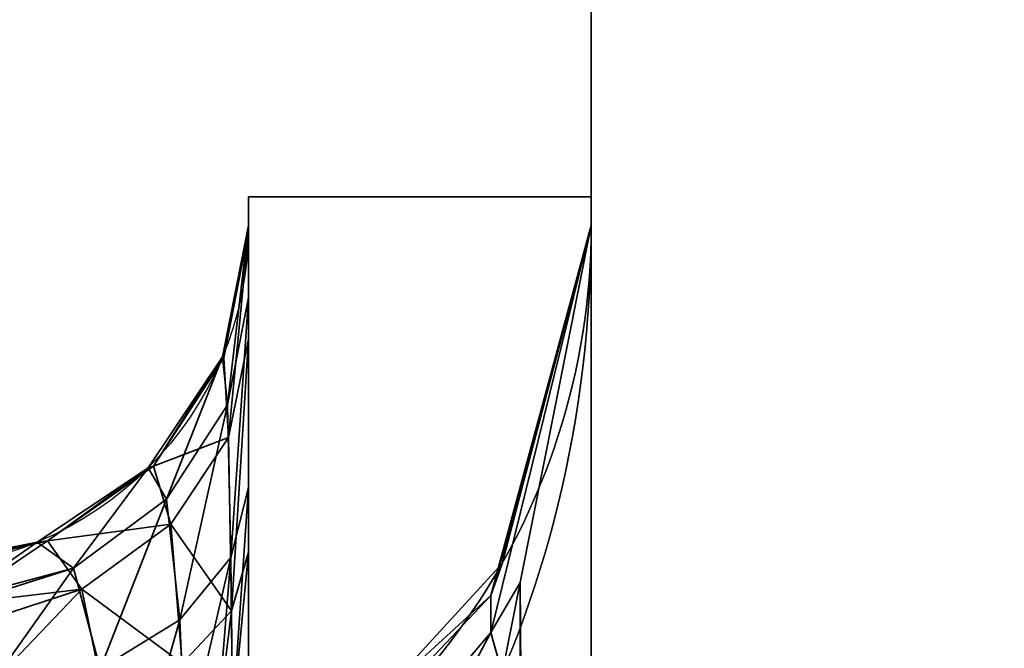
# Model space of a CAD drawing. Header units: millimetres. Extents: x -508 to 6708, y -110 to 248.
# Tile 45 of 256: x -315.67 to -313.66, y 1.48 to 2.76. Entities that reach past the tile are written whole.
import ezdxf

# ---------------------------------------------------------------- set-up
doc = ezdxf.new("R2010")
doc.units = ezdxf.units.MM
doc.layers.add('151', color=7, linetype='Continuous', true_color=0xffffff)

# ---------------------------------------------------------------- blocks, each defined once
blk = doc.blocks.new('UG_SURFACE_001')
at = {"layer": '151', "color": 252, "linetype": 'Continuous', "lineweight": 35}
for points in [[(507.5, -5.3, 2215.25), (507.5, 229.4, 2215.25), (-507.5, 229.4, 2215.25), (-507.5, -5.3, 2215.25)], [(-357.5, -5.3, 2065.2499), (-357.5, 229.4, 2065.2499), (357.5, 229.4, 2065.2499), (357.5, -5.3, 2065.2499)]]:
    blk.add_3dface(points, dxfattribs=at)
blk = doc.blocks.new('UG_SURFACE_203')
at = {"layer": '151', "color": 252, "linetype": 'Continuous', "lineweight": 35}
for points in [[(-314.5, 61.62, 2021.75), (-314.5, 61.62, -7.75), (-314.5, -22.22, -7.75), (-314.5, -22.22, 2021.75)], [(-313, -22.22, 2020.2501), (-313, 61.62, 2020.2501), (-314.5, 61.62, 2021.75), (-314.5, -22.22, 2021.75)], [(-314.5, -22.22, -7.75), (-314.5, 61.62, -7.75), (-313, 61.62, -7.75), (-313, -22.22, -7.75)]]:
    blk.add_3dface(points, dxfattribs=at)
blk = doc.blocks.new('UG_SURFACE_204')
at = {"layer": '151', "color": 252, "linetype": 'Continuous', "lineweight": 35}
for points in [[(-314.5, 61.62, 2021.75), (-314.5, 61.62, -7.75), (-314.5, -22.22, -7.75), (-314.5, -22.22, 2021.75)], [(-313, -22.22, 2020.2501), (-313, 61.62, 2020.2501), (-314.5, 61.62, 2021.75), (-314.5, -22.22, 2021.75)], [(-314.5, -22.22, -7.75), (-314.5, 61.62, -7.75), (-313, 61.62, -7.75), (-313, -22.22, -7.75)]]:
    blk.add_3dface(points, dxfattribs=at)
blk = doc.blocks.new('UG_SURFACE_205')
at = {"layer": '151', "color": 252, "linetype": 'Continuous', "lineweight": 35}
for points in [[(-314.5, -22.22, 2021.75), (314.5, -22.22, 2021.75), (314.5, 61.62, 2021.75), (-314.5, 61.62, 2021.75)], [(-313, 61.62, 2020.2501), (-313, -22.22, 2020.2501), (-314.5, -22.22, 2021.75), (-314.5, 61.62, 2021.75)]]:
    blk.add_3dface(points, dxfattribs=at)
blk = doc.blocks.new('UG_SURFACE_216')
at = {"layer": '151', "color": 252, "linetype": 'Continuous', "lineweight": 35}
for points in [[(-315.2, 2.4, 979.25), (-315.2, -7.3028, 983.3352), (-315.2, -6.9564, 983.5352)], [(-315.2, 2.4, 979.25), (-315.2, -4.3028, 991.8352), (-315.2, -3.9564, 992.0352)], [(-315.2, -4.3028, 991.8352), (-315.2, 2.4, 979.25), (-315.2, -6.6381, 984.25), (-315.2, -6.7213, 984.6413)], [(-315.2, -6.9564, 983.5352), (-315.2, -6.7213, 983.8588), (-315.2, 2.4, 979.25)], [(-315.2, -3.9564, 992.0352), (-315.2, -3.7213, 992.3587), (-315.2, 2.4, 979.25)], [(-315.2, -6.7213, 983.8588), (-315.2, -6.6381, 984.25), (-315.2, 2.4, 979.25)], [(-315.2, -3.7213, 992.3587), (-315.2, -3.6381, 992.75), (-315.2, 2.1941, 1005.2063), (-315.2, 2.4, 979.25)], [(-315.2, 2.4, 1164.25), (-315.2, 2.4, 979.25), (-315.2, 2.341, 1005.8733), (-315.2, 2.341, 1162.6267)], [(-315.2, 2.4, 979.25), (-315.2, 2.1941, 1005.2063), (-315.2, 2.341, 1005.8733)], [(-315.2, 2.4, 1164.25), (-315.2, 2.1091, 1163.4512), (-315.2, 1.6736, 1163.9013)], [(-315.2, 2.341, 1162.6267), (-315.2, 2.33, 1162.8139), (-315.2, 2.4, 1164.25)], [(-315.2, -7.7005, 983.2934), (-315.2, -7.3028, 983.3352), (-315.2, 2.4, 979.25), (-315.2, -18.0201, 979.25)], [(-315.2, 2.33, 1162.8139), (-315.2, 2.1091, 1163.4512), (-315.2, 2.4, 1164.25)], [(-315.2, 1.6736, 1163.9013), (-315.2, 1, 1164.25), (-315.2, 2.4, 1164.25)], [(-314.5, 2.4, 1164.25), (-314.5, 2.4, 979.25), (-315.2, 2.4, 979.25), (-315.2, 2.4, 1164.25)], [(-314.5, 1, 1164.25), (-314.5, 2.4, 1164.25), (-315.2, 2.4, 1164.25), (-315.2, 1, 1164.25)], [(-315.2, -18.0201, 979.25), (-315.2, 2.4, 979.25), (-314.5, 2.4, 979.25), (-314.5, -18.0201, 979.25)], [(-314.5, 2.4, 979.25), (-314.5, -6.686, 983.2348), (-314.5, -7.1779, 982.9508)], [(-314.5, -7.1779, 982.9508), (-314.5, -7.7428, 982.8914), (-314.5, -18.0201, 979.25), (-314.5, 2.4, 979.25)], [(-314.5, 2.4, 979.25), (-314.5, -6.234, 984.25), (-314.5, -6.3521, 983.6944)], [(-314.5, -6.3521, 983.6944), (-314.5, -6.686, 983.2348), (-314.5, 2.4, 979.25)], [(-314.5, 2.4, 979.25), (-314.5, 2.4, 1164.25), (-314.5, 2.341, 1004.814)], [(-314.5, 2.341, 1004.814), (-314.5, -6.234, 984.25), (-314.5, 2.4, 979.25)], [(-314.5, 2.4, 1164.25), (-314.5, 2.341, 1163.6859), (-314.5, 2.341, 1004.814)], [(-314.5, 2.4, 1164.25), (-314.5, 1, 1164.25), (-314.5, 2.341, 1163.6859)], [(-315.2432, 1.9746, 1005.3087), (-315.2533, 2.0731, 1005.8733), (-315.2, 2.341, 1005.8733)], [(-315.2, 2.341, 1162.6267), (-315.2, 2.341, 1005.8733), (-315.2533, 2.0731, 1005.8733), (-315.2533, 2.0731, 1162.6267)], [(-315.2, 2.341, 1162.6267), (-315.2533, 2.0731, 1162.6267), (-315.2504, 2.0711, 1162.7834)], [(-315.2504, 2.0711, 1162.7834), (-315.2, 2.33, 1162.8139), (-315.2, 2.341, 1162.6267)], [(-315.2, 2.341, 1005.8733), (-315.2, 2.1941, 1005.2063), (-315.2432, 1.9746, 1005.3087)], [(-314.7049, 1.5094, 1163.1908), (-314.5, 2.341, 1163.6859), (-314.6453, 1.6119, 1163.3717)], [(-314.6389, 1.8146, 1163.1392), (-314.5, 2.341, 1163.6859), (-314.7049, 1.5849, 1163.0818)], [(-314.5, 2.341, 1163.6859), (-314.7049, 1.5094, 1163.1908), (-314.7049, 1.5849, 1163.0818)], [(-314.7049, 1.5849, 1005.4183), (-314.5, 2.341, 1004.814), (-314.6389, 1.8146, 1005.3608)], [(-314.6453, 1.6119, 1005.1283), (-314.5, 2.341, 1004.814), (-314.7049, 1.5094, 1005.3092)], [(-314.5, 2.341, 1004.814), (-314.7049, 1.5849, 1005.4183), (-314.7049, 1.5094, 1005.3092)], [(-314.6453, 1.6119, 1163.3717), (-314.5, 2.341, 1163.6859), (-314.5, -18.0201, 1171.3412)], [(-314.5, -18.0201, 997.1588), (-314.5, 2.341, 1004.814), (-314.6453, 1.6119, 1005.1283)], [(-314.5, 2.341, 1004.814), (-314.5, 2.341, 1163.6859), (-314.6389, 1.8146, 1163.1392), (-314.6389, 1.8146, 1005.3608)], [(-314.5, -18.0201, 1171.3412), (-314.5, 2.341, 1163.6859), (-314.5, 1, 1164.25)], [(-314.5, 2.341, 1004.814), (-314.5, -4.7428, 994.1086), (-314.5, -4.1779, 994.0492)], [(-314.5, 2.341, 1004.814), (-314.5, -3.686, 993.7652), (-314.5, -3.3521, 993.3056)], [(-314.5, 2.341, 1004.814), (-314.5, -18.0201, 997.1588), (-314.5, -5.283, 993.933), (-314.5, -4.7428, 994.1086)], [(-314.5, -6.3521, 984.8056), (-314.5, 2.341, 1004.814), (-314.5, -3.3521, 992.1944)], [(-314.5, -4.1779, 994.0492), (-314.5, -3.686, 993.7652), (-314.5, 2.341, 1004.814)], [(-314.5, 2.341, 1004.814), (-314.5, -6.3521, 984.8056), (-314.5, -6.234, 984.25)], [(-314.5, -3.3521, 993.3056), (-314.5, -3.234, 992.75), (-314.5, 2.341, 1004.814)], [(-314.5, 2.341, 1004.814), (-314.5, -3.234, 992.75), (-314.5, -3.3521, 992.1944)], [(-315.2, 2.33, 1162.8139), (-315.2504, 2.0711, 1162.7834), (-315.241, 1.9083, 1163.3271)], [(-315.241, 1.9083, 1163.3271), (-315.2, 2.1091, 1163.4512), (-315.2, 2.33, 1162.8139)], [(-315.2361, 1.6631, 1004.8671), (-315.2432, 1.9746, 1005.3087), (-315.2, 2.1941, 1005.2063)], [(-315.2, 2.1941, 1005.2063), (-315.2, 1.8058, 1004.6971), (-315.2361, 1.6631, 1004.8671)], [(-315.2, 2.1941, 1005.2063), (-315.2, -3.7213, 993.1412), (-315.2, -3.9564, 993.4648)], [(-315.2, 2.1941, 1005.2063), (-315.2, -3.6381, 992.75), (-315.2, -3.7213, 993.1412)], [(-315.2, 1.8058, 1004.6971), (-315.2, 2.1941, 1005.2063), (-315.2, -3.9564, 993.4648)], [(-315.2, 2.1091, 1163.4512), (-315.241, 1.9083, 1163.3271), (-315.2348, 1.554, 1163.7191)], [(-315.2348, 1.554, 1163.7191), (-315.2, 1.6736, 1163.9013), (-315.2, 2.1091, 1163.4512)], [(-315.3676, 1.7822, 1005.3984), (-315.405, 1.846, 1005.8733), (-315.2533, 2.0731, 1005.8733)], [(-315.2533, 2.0731, 1162.6267), (-315.2533, 2.0731, 1005.8733), (-315.405, 1.846, 1005.8733), (-315.405, 1.846, 1162.6267)], [(-315.2533, 2.0731, 1162.6267), (-315.405, 1.846, 1162.6267), (-315.3943, 1.8494, 1162.7572)], [(-315.3943, 1.8494, 1162.7572), (-315.2504, 2.0711, 1162.7834), (-315.2533, 2.0731, 1162.6267)], [(-315.2533, 2.0731, 1005.8733), (-315.2432, 1.9746, 1005.3087), (-315.3676, 1.7822, 1005.3984)], [(-315.241, 1.9083, 1163.3271), (-315.2504, 2.0711, 1162.7834), (-315.3943, 1.8494, 1162.7572)], [(-315.3407, 1.5352, 1005.0195), (-315.3676, 1.7822, 1005.3984), (-315.2432, 1.9746, 1005.3087)], [(-315.2432, 1.9746, 1005.3087), (-315.2361, 1.6631, 1004.8671), (-315.3407, 1.5352, 1005.0195)], [(-315.3943, 1.8494, 1162.7572), (-315.3591, 1.7311, 1163.2175), (-315.241, 1.9083, 1163.3271)], [(-315.2348, 1.554, 1163.7191), (-315.241, 1.9083, 1163.3271), (-315.3591, 1.7311, 1163.2175)], [(-315.5577, 1.6407, 1005.4644), (-315.6321, 1.6943, 1005.8733), (-315.405, 1.846, 1005.8733)], [(-315.405, 1.846, 1162.6267), (-315.405, 1.846, 1005.8733), (-315.6321, 1.6943, 1005.8733), (-315.6321, 1.6943, 1162.6267)], [(-315.405, 1.846, 1162.6267), (-315.6321, 1.6943, 1162.6267), (-315.6109, 1.6969, 1162.7392)], [(-315.3591, 1.7311, 1163.2175), (-315.3943, 1.8494, 1162.7572), (-315.6109, 1.6969, 1162.7392)], [(-315.6109, 1.6969, 1162.7392), (-315.3943, 1.8494, 1162.7572), (-315.405, 1.846, 1162.6267)], [(-315.405, 1.846, 1005.8733), (-315.3676, 1.7822, 1005.3984), (-315.5577, 1.6407, 1005.4644)], [(-314.7049, 1.5849, 1163.0818), (-314.6822, 1.6503, 1162.9686), (-314.6389, 1.8146, 1163.1392)], [(-314.6389, 1.8146, 1005.3608), (-314.6822, 1.6503, 1005.5314), (-314.7049, 1.5849, 1005.4183)], [(-314.6822, 1.6503, 1005.5314), (-314.6389, 1.8146, 1163.1392), (-314.6822, 1.6503, 1162.9686)], [(-314.6822, 1.6503, 1005.5314), (-314.6389, 1.8146, 1005.3608), (-314.6389, 1.8146, 1163.1392)], [(-315.233, 1.3311, 1004.6611), (-315.2361, 1.6631, 1004.8671), (-315.2, 1.8058, 1004.6971)], [(-315.2, 1.8058, 1004.6971), (-315.2, 1.4058, 1004.4625), (-315.233, 1.3311, 1004.6611)], [(-315.2, 1.4058, 1004.4625), (-315.2, 1.8058, 1004.6971), (-315.2, -3.9564, 993.4648), (-315.2, -4.3028, 993.6648)], [(-315.503, 1.4352, 1005.1388), (-315.5577, 1.6407, 1005.4644), (-315.3676, 1.7822, 1005.3984)], [(-315.3676, 1.7822, 1005.3984), (-315.3407, 1.5352, 1005.0195), (-315.503, 1.4352, 1005.1388)], [(-315.6109, 1.6969, 1162.7392), (-315.5406, 1.5982, 1163.1353), (-315.3591, 1.7311, 1163.2175)], [(-315.3357, 1.4464, 1163.555), (-315.3591, 1.7311, 1163.2175), (-315.5406, 1.5982, 1163.1353)], [(-315.3591, 1.7311, 1163.2175), (-315.3357, 1.4464, 1163.555), (-315.2348, 1.554, 1163.7191)], [(-315.8023, 1.5757, 1005.5399), (-315.9, 1.641, 1005.8733), (-315.6321, 1.6943, 1005.8733)], [(-315.6321, 1.6943, 1162.6267), (-315.6321, 1.6943, 1005.8733), (-315.9, 1.641, 1005.8733), (-315.9, 1.641, 1162.6267)], [(-315.6321, 1.6943, 1162.6267), (-315.9, 1.641, 1162.6267), (-315.8692, 1.6355, 1162.7319)], [(-315.6109, 1.6969, 1162.7392), (-315.8692, 1.6355, 1162.7319), (-315.8038, 1.5667, 1162.955)], [(-315.8692, 1.6355, 1162.7319), (-315.6109, 1.6969, 1162.7392), (-315.6321, 1.6943, 1162.6267)], [(-315.5406, 1.5982, 1163.1353), (-315.6109, 1.6969, 1162.7392), (-315.8038, 1.5667, 1162.955)], [(-315.6321, 1.6943, 1005.8733), (-315.5577, 1.6407, 1005.4644), (-315.8023, 1.5757, 1005.5399)], [(-315.2, 1.6736, 1163.9013), (-315.2348, 1.554, 1163.7191), (-315.233, 1.3311, 1163.8389)], [(-315.233, 1.3311, 1163.8389), (-315.2, 1.4058, 1164.0376), (-315.2, 1.6736, 1163.9013)], [(-315.2, 1, 1164.25), (-315.2, 1.6736, 1163.9013), (-315.2, 1.4058, 1164.0376)], [(-315.3287, 1.2634, 1004.8411), (-315.3407, 1.5352, 1005.0195), (-315.2361, 1.6631, 1004.8671)], [(-315.2361, 1.6631, 1004.8671), (-315.2648, 1.3086, 1004.721), (-315.3287, 1.2634, 1004.8411)], [(-315.2361, 1.6631, 1004.8671), (-315.233, 1.3311, 1004.6611), (-315.2648, 1.3086, 1004.721)], [(-314.9351, 1.3742, 1162.6818), (-314.6822, 1.6503, 1162.9686), (-314.7049, 1.5849, 1163.0818)], [(-314.6822, 1.6503, 1162.9686), (-314.9351, 1.3742, 1005.8181), (-314.6822, 1.6503, 1005.5314)], [(-314.6822, 1.6503, 1162.9686), (-314.9351, 1.3742, 1162.6818), (-314.9351, 1.3742, 1005.8181)], [(-314.7049, 1.5849, 1005.4183), (-314.6822, 1.6503, 1005.5314), (-314.9351, 1.3742, 1005.8181)], [(-315.5577, 1.6407, 1005.4644), (-315.7901, 1.5676, 1005.4985), (-315.8023, 1.5757, 1005.5399)], [(-315.722, 1.4097, 1005.266), (-315.7901, 1.5676, 1005.4985), (-315.5577, 1.6407, 1005.4644)], [(-315.5577, 1.6407, 1005.4644), (-315.503, 1.4352, 1005.1388), (-315.722, 1.4097, 1005.266)], [(-314.6453, 1.6119, 1163.3717), (-314.6822, 1.4265, 1163.2918), (-314.7049, 1.5094, 1163.1908)], [(-314.7049, 1.5094, 1005.3092), (-314.6822, 1.4265, 1005.2081), (-314.6453, 1.6119, 1005.1283)], [(-314.6822, 1.4265, 1163.2918), (-314.6453, 1.6119, 1163.3717), (-314.6176, -18.2166, 1170.8187)], [(-314.6176, -18.2166, 997.6814), (-314.6453, 1.6119, 1005.1283), (-314.6822, 1.4265, 1005.2081)], [(-314.5, -18.0201, 1171.3412), (-314.6137, -18.2146, 1170.8238), (-314.6453, 1.6119, 1163.3717)], [(-314.6137, -18.2146, 1170.8238), (-314.6176, -18.2166, 1170.8187), (-314.6453, 1.6119, 1163.3717)], [(-314.6453, 1.6119, 1005.1283), (-314.6176, -18.2166, 997.6814), (-314.6137, -18.2146, 997.6762)], [(-314.6453, 1.6119, 1005.1283), (-314.6137, -18.2146, 997.6762), (-314.5, -18.0201, 997.1588)], [(-315.8038, 1.5667, 1162.955), (-315.7642, 1.525, 1163.09), (-315.5406, 1.5982, 1163.1353)], [(-315.5406, 1.5982, 1163.1353), (-315.7642, 1.525, 1163.09), (-315.7238, 1.4063, 1163.2279)], [(-315.4926, 1.3613, 1163.4253), (-315.5406, 1.5982, 1163.1353), (-315.7238, 1.4063, 1163.2279)], [(-315.5406, 1.5982, 1163.1353), (-315.4926, 1.3613, 1163.4253), (-315.3357, 1.4464, 1163.555)], [(-314.7049, 1.5849, 1163.0818), (-315.1515, 1.112, 1162.6972), (-314.9351, 1.3742, 1162.6818)], [(-314.7049, 1.5849, 1163.0818), (-314.7049, 1.5094, 1163.1908), (-315.1515, 0.983, 1162.8835), (-315.1515, 1.112, 1162.6972)], [(-314.9351, 1.3742, 1005.8181), (-315.1515, 1.112, 1005.8028), (-314.7049, 1.5849, 1005.4183)], [(-314.7049, 1.5094, 1005.3092), (-314.7049, 1.5849, 1005.4183), (-315.1515, 1.112, 1005.8028), (-315.1515, 0.983, 1005.6165)], [(-315.2648, 1.3086, 1163.779), (-315.2348, 1.554, 1163.7191), (-315.3357, 1.4464, 1163.555)], [(-315.2648, 1.3086, 1163.779), (-315.233, 1.3311, 1163.8389), (-315.2348, 1.554, 1163.7191)], [(-315.503, 1.4352, 1005.1388), (-315.3407, 1.5352, 1005.0195), (-315.4286, 1.2272, 1004.9374)], [(-315.3407, 1.5352, 1005.0195), (-315.3287, 1.2634, 1004.8411), (-315.4286, 1.2272, 1004.9374)], [(-314.9692, 1.0117, 1163.1131), (-315.1515, 0.983, 1162.8835), (-314.7049, 1.5094, 1163.1908)], [(-314.7049, 1.5094, 1005.3092), (-315.1515, 0.983, 1005.6165), (-314.9692, 1.0117, 1005.3869)], [(-314.7049, 1.5094, 1163.1908), (-314.6822, 1.4265, 1163.2918), (-314.9692, 1.0117, 1163.1131)], [(-314.9692, 1.0117, 1005.3869), (-314.6822, 1.4265, 1005.2081), (-314.7049, 1.5094, 1005.3092)]]:
    blk.add_3dface(points, dxfattribs=at)
blk = doc.blocks.new('UG_SURFACE_240')
at = {"layer": '151', "color": 252, "linetype": 'Continuous', "lineweight": 35}
for points in [[(-315.2, 2.4, 979.25), (-315.2, -7.3028, 983.3352), (-315.2, -6.9564, 983.5352)], [(-315.2, 2.4, 979.25), (-315.2, -4.3028, 991.8352), (-315.2, -3.9564, 992.0352)], [(-315.2, -4.3028, 991.8352), (-315.2, 2.4, 979.25), (-315.2, -6.6381, 984.25), (-315.2, -6.7213, 984.6413)], [(-315.2, -6.9564, 983.5352), (-315.2, -6.7213, 983.8588), (-315.2, 2.4, 979.25)], [(-315.2, -3.9564, 992.0352), (-315.2, -3.7213, 992.3587), (-315.2, 2.4, 979.25)], [(-315.2, -6.7213, 983.8588), (-315.2, -6.6381, 984.25), (-315.2, 2.4, 979.25)], [(-315.2, -3.7213, 992.3587), (-315.2, -3.6381, 992.75), (-315.2, 2.1941, 1005.2063), (-315.2, 2.4, 979.25)], [(-315.2, 2.4, 1164.25), (-315.2, 2.4, 979.25), (-315.2, 2.341, 1005.8733), (-315.2, 2.341, 1162.6267)], [(-315.2, 2.4, 979.25), (-315.2, 2.1941, 1005.2063), (-315.2, 2.341, 1005.8733)], [(-315.2, 2.4, 1164.25), (-315.2, 2.1091, 1163.4512), (-315.2, 1.6736, 1163.9013)], [(-315.2, 2.341, 1162.6267), (-315.2, 2.33, 1162.8139), (-315.2, 2.4, 1164.25)], [(-315.2, -7.7005, 983.2934), (-315.2, -7.3028, 983.3352), (-315.2, 2.4, 979.25), (-315.2, -18.0201, 979.25)], [(-315.2, 2.33, 1162.8139), (-315.2, 2.1091, 1163.4512), (-315.2, 2.4, 1164.25)], [(-315.2, 1.6736, 1163.9013), (-315.2, 1, 1164.25), (-315.2, 2.4, 1164.25)], [(-314.5, 2.4, 1164.25), (-314.5, 2.4, 979.25), (-315.2, 2.4, 979.25), (-315.2, 2.4, 1164.25)], [(-314.5, 1, 1164.25), (-314.5, 2.4, 1164.25), (-315.2, 2.4, 1164.25), (-315.2, 1, 1164.25)], [(-315.2, -18.0201, 979.25), (-315.2, 2.4, 979.25), (-314.5, 2.4, 979.25), (-314.5, -18.0201, 979.25)], [(-314.5, 2.4, 979.25), (-314.5, -6.686, 983.2348), (-314.5, -7.1779, 982.9508)], [(-314.5, -7.1779, 982.9508), (-314.5, -7.7428, 982.8914), (-314.5, -18.0201, 979.25), (-314.5, 2.4, 979.25)], [(-314.5, 2.4, 979.25), (-314.5, -6.234, 984.25), (-314.5, -6.3521, 983.6944)], [(-314.5, -6.3521, 983.6944), (-314.5, -6.686, 983.2348), (-314.5, 2.4, 979.25)], [(-314.5, 2.4, 979.25), (-314.5, 2.4, 1164.25), (-314.5, 2.341, 1004.814)], [(-314.5, 2.341, 1004.814), (-314.5, -6.234, 984.25), (-314.5, 2.4, 979.25)], [(-314.5, 2.4, 1164.25), (-314.5, 2.341, 1163.6859), (-314.5, 2.341, 1004.814)], [(-314.5, 2.4, 1164.25), (-314.5, 1, 1164.25), (-314.5, 2.341, 1163.6859)], [(-315.2432, 1.9746, 1005.3087), (-315.2533, 2.0731, 1005.8733), (-315.2, 2.341, 1005.8733)], [(-315.2, 2.341, 1162.6267), (-315.2, 2.341, 1005.8733), (-315.2533, 2.0731, 1005.8733), (-315.2533, 2.0731, 1162.6267)], [(-315.2, 2.341, 1162.6267), (-315.2533, 2.0731, 1162.6267), (-315.2504, 2.0711, 1162.7834)], [(-315.2504, 2.0711, 1162.7834), (-315.2, 2.33, 1162.8139), (-315.2, 2.341, 1162.6267)], [(-315.2, 2.341, 1005.8733), (-315.2, 2.1941, 1005.2063), (-315.2432, 1.9746, 1005.3087)], [(-314.7049, 1.5094, 1163.1908), (-314.5, 2.341, 1163.6859), (-314.6453, 1.6119, 1163.3717)], [(-314.6389, 1.8146, 1163.1392), (-314.5, 2.341, 1163.6859), (-314.7049, 1.5849, 1163.0818)], [(-314.5, 2.341, 1163.6859), (-314.7049, 1.5094, 1163.1908), (-314.7049, 1.5849, 1163.0818)], [(-314.7049, 1.5849, 1005.4183), (-314.5, 2.341, 1004.814), (-314.6389, 1.8146, 1005.3608)], [(-314.6453, 1.6119, 1005.1283), (-314.5, 2.341, 1004.814), (-314.7049, 1.5094, 1005.3092)], [(-314.5, 2.341, 1004.814), (-314.7049, 1.5849, 1005.4183), (-314.7049, 1.5094, 1005.3092)], [(-314.6453, 1.6119, 1163.3717), (-314.5, 2.341, 1163.6859), (-314.5, -18.0201, 1171.3412)], [(-314.5, -18.0201, 997.1588), (-314.5, 2.341, 1004.814), (-314.6453, 1.6119, 1005.1283)], [(-314.5, 2.341, 1004.814), (-314.5, 2.341, 1163.6859), (-314.6389, 1.8146, 1163.1392), (-314.6389, 1.8146, 1005.3608)], [(-314.5, -18.0201, 1171.3412), (-314.5, 2.341, 1163.6859), (-314.5, 1, 1164.25)], [(-314.5, 2.341, 1004.814), (-314.5, -4.7428, 994.1086), (-314.5, -4.1779, 994.0492)], [(-314.5, 2.341, 1004.814), (-314.5, -3.686, 993.7652), (-314.5, -3.3521, 993.3056)], [(-314.5, 2.341, 1004.814), (-314.5, -18.0201, 997.1588), (-314.5, -5.283, 993.933), (-314.5, -4.7428, 994.1086)], [(-314.5, -6.3521, 984.8056), (-314.5, 2.341, 1004.814), (-314.5, -3.3521, 992.1944)], [(-314.5, -4.1779, 994.0492), (-314.5, -3.686, 993.7652), (-314.5, 2.341, 1004.814)], [(-314.5, 2.341, 1004.814), (-314.5, -6.3521, 984.8056), (-314.5, -6.234, 984.25)], [(-314.5, -3.3521, 993.3056), (-314.5, -3.234, 992.75), (-314.5, 2.341, 1004.814)], [(-314.5, 2.341, 1004.814), (-314.5, -3.234, 992.75), (-314.5, -3.3521, 992.1944)], [(-315.2, 2.33, 1162.8139), (-315.2504, 2.0711, 1162.7834), (-315.241, 1.9083, 1163.3271)], [(-315.241, 1.9083, 1163.3271), (-315.2, 2.1091, 1163.4512), (-315.2, 2.33, 1162.8139)], [(-315.2361, 1.6631, 1004.8671), (-315.2432, 1.9746, 1005.3087), (-315.2, 2.1941, 1005.2063)], [(-315.2, 2.1941, 1005.2063), (-315.2, 1.8058, 1004.6971), (-315.2361, 1.6631, 1004.8671)], [(-315.2, 2.1941, 1005.2063), (-315.2, -3.7213, 993.1412), (-315.2, -3.9564, 993.4648)], [(-315.2, 2.1941, 1005.2063), (-315.2, -3.6381, 992.75), (-315.2, -3.7213, 993.1412)], [(-315.2, 1.8058, 1004.6971), (-315.2, 2.1941, 1005.2063), (-315.2, -3.9564, 993.4648)], [(-315.2, 2.1091, 1163.4512), (-315.241, 1.9083, 1163.3271), (-315.2348, 1.554, 1163.7191)], [(-315.2348, 1.554, 1163.7191), (-315.2, 1.6736, 1163.9013), (-315.2, 2.1091, 1163.4512)], [(-315.3676, 1.7822, 1005.3984), (-315.405, 1.846, 1005.8733), (-315.2533, 2.0731, 1005.8733)], [(-315.2533, 2.0731, 1162.6267), (-315.2533, 2.0731, 1005.8733), (-315.405, 1.846, 1005.8733), (-315.405, 1.846, 1162.6267)], [(-315.2533, 2.0731, 1162.6267), (-315.405, 1.846, 1162.6267), (-315.3943, 1.8494, 1162.7572)], [(-315.3943, 1.8494, 1162.7572), (-315.2504, 2.0711, 1162.7834), (-315.2533, 2.0731, 1162.6267)], [(-315.2533, 2.0731, 1005.8733), (-315.2432, 1.9746, 1005.3087), (-315.3676, 1.7822, 1005.3984)], [(-315.241, 1.9083, 1163.3271), (-315.2504, 2.0711, 1162.7834), (-315.3943, 1.8494, 1162.7572)], [(-315.3407, 1.5352, 1005.0195), (-315.3676, 1.7822, 1005.3984), (-315.2432, 1.9746, 1005.3087)], [(-315.2432, 1.9746, 1005.3087), (-315.2361, 1.6631, 1004.8671), (-315.3407, 1.5352, 1005.0195)], [(-315.3943, 1.8494, 1162.7572), (-315.3591, 1.7311, 1163.2175), (-315.241, 1.9083, 1163.3271)], [(-315.2348, 1.554, 1163.7191), (-315.241, 1.9083, 1163.3271), (-315.3591, 1.7311, 1163.2175)], [(-315.5577, 1.6407, 1005.4644), (-315.6321, 1.6943, 1005.8733), (-315.405, 1.846, 1005.8733)], [(-315.405, 1.846, 1162.6267), (-315.405, 1.846, 1005.8733), (-315.6321, 1.6943, 1005.8733), (-315.6321, 1.6943, 1162.6267)], [(-315.405, 1.846, 1162.6267), (-315.6321, 1.6943, 1162.6267), (-315.6109, 1.6969, 1162.7392)], [(-315.3591, 1.7311, 1163.2175), (-315.3943, 1.8494, 1162.7572), (-315.6109, 1.6969, 1162.7392)], [(-315.6109, 1.6969, 1162.7392), (-315.3943, 1.8494, 1162.7572), (-315.405, 1.846, 1162.6267)], [(-315.405, 1.846, 1005.8733), (-315.3676, 1.7822, 1005.3984), (-315.5577, 1.6407, 1005.4644)], [(-314.7049, 1.5849, 1163.0818), (-314.6822, 1.6503, 1162.9686), (-314.6389, 1.8146, 1163.1392)], [(-314.6389, 1.8146, 1005.3608), (-314.6822, 1.6503, 1005.5314), (-314.7049, 1.5849, 1005.4183)], [(-314.6822, 1.6503, 1005.5314), (-314.6389, 1.8146, 1163.1392), (-314.6822, 1.6503, 1162.9686)], [(-314.6822, 1.6503, 1005.5314), (-314.6389, 1.8146, 1005.3608), (-314.6389, 1.8146, 1163.1392)], [(-315.233, 1.3311, 1004.6611), (-315.2361, 1.6631, 1004.8671), (-315.2, 1.8058, 1004.6971)], [(-315.2, 1.8058, 1004.6971), (-315.2, 1.4058, 1004.4625), (-315.233, 1.3311, 1004.6611)], [(-315.2, 1.4058, 1004.4625), (-315.2, 1.8058, 1004.6971), (-315.2, -3.9564, 993.4648), (-315.2, -4.3028, 993.6648)], [(-315.503, 1.4352, 1005.1388), (-315.5577, 1.6407, 1005.4644), (-315.3676, 1.7822, 1005.3984)], [(-315.3676, 1.7822, 1005.3984), (-315.3407, 1.5352, 1005.0195), (-315.503, 1.4352, 1005.1388)], [(-315.6109, 1.6969, 1162.7392), (-315.5406, 1.5982, 1163.1353), (-315.3591, 1.7311, 1163.2175)], [(-315.3357, 1.4464, 1163.555), (-315.3591, 1.7311, 1163.2175), (-315.5406, 1.5982, 1163.1353)], [(-315.3591, 1.7311, 1163.2175), (-315.3357, 1.4464, 1163.555), (-315.2348, 1.554, 1163.7191)], [(-315.8023, 1.5757, 1005.5399), (-315.9, 1.641, 1005.8733), (-315.6321, 1.6943, 1005.8733)], [(-315.6321, 1.6943, 1162.6267), (-315.6321, 1.6943, 1005.8733), (-315.9, 1.641, 1005.8733), (-315.9, 1.641, 1162.6267)], [(-315.6321, 1.6943, 1162.6267), (-315.9, 1.641, 1162.6267), (-315.8692, 1.6355, 1162.7319)], [(-315.6109, 1.6969, 1162.7392), (-315.8692, 1.6355, 1162.7319), (-315.8038, 1.5667, 1162.955)], [(-315.8692, 1.6355, 1162.7319), (-315.6109, 1.6969, 1162.7392), (-315.6321, 1.6943, 1162.6267)], [(-315.5406, 1.5982, 1163.1353), (-315.6109, 1.6969, 1162.7392), (-315.8038, 1.5667, 1162.955)], [(-315.6321, 1.6943, 1005.8733), (-315.5577, 1.6407, 1005.4644), (-315.8023, 1.5757, 1005.5399)], [(-315.2, 1.6736, 1163.9013), (-315.2348, 1.554, 1163.7191), (-315.233, 1.3311, 1163.8389)], [(-315.233, 1.3311, 1163.8389), (-315.2, 1.4058, 1164.0376), (-315.2, 1.6736, 1163.9013)], [(-315.2, 1, 1164.25), (-315.2, 1.6736, 1163.9013), (-315.2, 1.4058, 1164.0376)], [(-315.3287, 1.2634, 1004.8411), (-315.3407, 1.5352, 1005.0195), (-315.2361, 1.6631, 1004.8671)], [(-315.2361, 1.6631, 1004.8671), (-315.2648, 1.3086, 1004.721), (-315.3287, 1.2634, 1004.8411)], [(-315.2361, 1.6631, 1004.8671), (-315.233, 1.3311, 1004.6611), (-315.2648, 1.3086, 1004.721)], [(-314.9351, 1.3742, 1162.6818), (-314.6822, 1.6503, 1162.9686), (-314.7049, 1.5849, 1163.0818)], [(-314.6822, 1.6503, 1162.9686), (-314.9351, 1.3742, 1005.8181), (-314.6822, 1.6503, 1005.5314)], [(-314.6822, 1.6503, 1162.9686), (-314.9351, 1.3742, 1162.6818), (-314.9351, 1.3742, 1005.8181)], [(-314.7049, 1.5849, 1005.4183), (-314.6822, 1.6503, 1005.5314), (-314.9351, 1.3742, 1005.8181)], [(-315.5577, 1.6407, 1005.4644), (-315.7901, 1.5676, 1005.4985), (-315.8023, 1.5757, 1005.5399)], [(-315.722, 1.4097, 1005.266), (-315.7901, 1.5676, 1005.4985), (-315.5577, 1.6407, 1005.4644)], [(-315.5577, 1.6407, 1005.4644), (-315.503, 1.4352, 1005.1388), (-315.722, 1.4097, 1005.266)], [(-314.6453, 1.6119, 1163.3717), (-314.6822, 1.4265, 1163.2918), (-314.7049, 1.5094, 1163.1908)], [(-314.7049, 1.5094, 1005.3092), (-314.6822, 1.4265, 1005.2081), (-314.6453, 1.6119, 1005.1283)], [(-314.6822, 1.4265, 1163.2918), (-314.6453, 1.6119, 1163.3717), (-314.6176, -18.2166, 1170.8187)], [(-314.6176, -18.2166, 997.6814), (-314.6453, 1.6119, 1005.1283), (-314.6822, 1.4265, 1005.2081)], [(-314.5, -18.0201, 1171.3412), (-314.6137, -18.2146, 1170.8238), (-314.6453, 1.6119, 1163.3717)], [(-314.6137, -18.2146, 1170.8238), (-314.6176, -18.2166, 1170.8187), (-314.6453, 1.6119, 1163.3717)], [(-314.6453, 1.6119, 1005.1283), (-314.6176, -18.2166, 997.6814), (-314.6137, -18.2146, 997.6762)], [(-314.6453, 1.6119, 1005.1283), (-314.6137, -18.2146, 997.6762), (-314.5, -18.0201, 997.1588)], [(-315.8038, 1.5667, 1162.955), (-315.7642, 1.525, 1163.09), (-315.5406, 1.5982, 1163.1353)], [(-315.5406, 1.5982, 1163.1353), (-315.7642, 1.525, 1163.09), (-315.7238, 1.4063, 1163.2279)], [(-315.4926, 1.3613, 1163.4253), (-315.5406, 1.5982, 1163.1353), (-315.7238, 1.4063, 1163.2279)], [(-315.5406, 1.5982, 1163.1353), (-315.4926, 1.3613, 1163.4253), (-315.3357, 1.4464, 1163.555)], [(-314.7049, 1.5849, 1163.0818), (-315.1515, 1.112, 1162.6972), (-314.9351, 1.3742, 1162.6818)], [(-314.7049, 1.5849, 1163.0818), (-314.7049, 1.5094, 1163.1908), (-315.1515, 0.983, 1162.8835), (-315.1515, 1.112, 1162.6972)], [(-314.9351, 1.3742, 1005.8181), (-315.1515, 1.112, 1005.8028), (-314.7049, 1.5849, 1005.4183)], [(-314.7049, 1.5094, 1005.3092), (-314.7049, 1.5849, 1005.4183), (-315.1515, 1.112, 1005.8028), (-315.1515, 0.983, 1005.6165)], [(-315.2648, 1.3086, 1163.779), (-315.2348, 1.554, 1163.7191), (-315.3357, 1.4464, 1163.555)], [(-315.2648, 1.3086, 1163.779), (-315.233, 1.3311, 1163.8389), (-315.2348, 1.554, 1163.7191)], [(-315.503, 1.4352, 1005.1388), (-315.3407, 1.5352, 1005.0195), (-315.4286, 1.2272, 1004.9374)], [(-315.3407, 1.5352, 1005.0195), (-315.3287, 1.2634, 1004.8411), (-315.4286, 1.2272, 1004.9374)], [(-314.9692, 1.0117, 1163.1131), (-315.1515, 0.983, 1162.8835), (-314.7049, 1.5094, 1163.1908)], [(-314.7049, 1.5094, 1005.3092), (-315.1515, 0.983, 1005.6165), (-314.9692, 1.0117, 1005.3869)], [(-314.7049, 1.5094, 1163.1908), (-314.6822, 1.4265, 1163.2918), (-314.9692, 1.0117, 1163.1131)], [(-314.9692, 1.0117, 1005.3869), (-314.6822, 1.4265, 1005.2081), (-314.7049, 1.5094, 1005.3092)]]:
    blk.add_3dface(points, dxfattribs=at)

msp = doc.modelspace()

# ---------------------------------------------------------------- linework, layer by layer
at = {"layer": '151', "color": 253, "linetype": 'Continuous', "lineweight": -3}
for p, q in [((-314.5, 61.62, -7.75), (-314.5, -22.22, -7.75)), ((-314.5, -22.22, 2021.75), (-314.5, 61.62, 2021.75)), ((-314.5, -22.22, 2021.75), (-314.5, 61.62, 2021.75)), ((-314.5, -22.22, 2021.75), (-314.5, 61.62, 2021.75)), ((-314.5, 61.62, -7.75), (-314.5, -22.22, -7.75)), ((-314.5, 2.4, 979.25), (-315.2, 2.4, 979.25)), ((-315.2, 2.4, 1164.25), (-315.2, 2.4, 979.25)), ((-314.5, 2.4, 1164.25), (-315.2, 2.4, 1164.25)), ((-315.2, 2.4, 1164.25), (-315.2, 1, 1164.25)), ((-315.2, -18.0201, 979.25), (-315.2, 2.4, 979.25)), ((-314.5, 2.4, 1164.25), (-315.2, 2.4, 1164.25)), ((-315.2, 2.4, 1164.25), (-315.2, 1, 1164.25)), ((-314.5, 2.4, 979.25), (-315.2, 2.4, 979.25)), ((-315.2, -18.0201, 979.25), (-315.2, 2.4, 979.25)), ((-315.2, 2.4, 1164.25), (-315.2, 2.4, 979.25)), ((-314.5, 1, 1164.25), (-314.5, 2.4, 1164.25)), ((-314.5, -18.0201, 979.25), (-314.5, 2.4, 979.25)), ((-314.5, 2.4, 1164.25), (-314.5, 2.4, 979.25)), ((-314.5, 2.4, 1164.25), (-314.5, 2.4, 979.25)), ((-314.5, -18.0201, 979.25), (-314.5, 2.4, 979.25)), ((-314.5, 1, 1164.25), (-314.5, 2.4, 1164.25)), ((-315.2, 2.341, 1005.8733), (-315.2, 2.341, 1162.6267)), ((-315.2, 2.341, 1005.8733), (-315.2, 2.341, 1162.6267)), ((-314.5, -18.0201, 1171.3412), (-314.5, 2.341, 1163.6859)), ((-314.5, 2.341, 1004.8141), (-314.5, -18.0201, 997.1588)), ((-314.5, 2.341, 1163.6859), (-314.5, 2.341, 1004.8141)), ((-314.5, 2.341, 1163.6859), (-314.5, 2.341, 1004.8141)), ((-314.5, -18.0201, 1171.3412), (-314.5, 2.341, 1163.6859)), ((-314.5, 2.341, 1004.8141), (-314.5, -18.0201, 997.1588))]:
    msp.add_line(p, q, dxfattribs=at)
at = {"layer": '151', "color": 253, "linetype": 'Continuous', "lineweight": -3, "extrusion": (0, 0, -1)}
for centre in [(315.9, 2.341, -1162.6267), (315.9, 2.341, -1005.8733), (315.9, 2.341, -1005.8733), (315.9, 2.341, -1162.6267)]:
    msp.add_arc(centre, 0.7, 180, 270, dxfattribs=at)
at = {"layer": '151', "color": 253, "linetype": 'Continuous', "lineweight": -3, "extrusion": (-2.37351e-16, -0.395731, -0.918367)}
msp.add_ellipse((-315.9, 2.341, 1004.8141), major_axis=(0, 1.8537, -0.7988), ratio=0.69361, start_param=1.570796, end_param=2.803205, dxfattribs=at)
msp.add_ellipse((-315.9, 2.341, 1004.8141), major_axis=(0, 1.8537, -0.7988), ratio=0.69361, start_param=1.570796, end_param=2.803205, dxfattribs=at)
at = {"layer": '151', "color": 253, "linetype": 'Continuous', "lineweight": -3, "extrusion": (4.32051e-16, 0.72035, -0.69361)}
msp.add_ellipse((-315.9, 2.341, 1163.6859), major_axis=(0, 1.4, 1.454), ratio=0.69361, start_param=1.570796, end_param=2.803205, dxfattribs=at)
msp.add_ellipse((-315.9, 2.341, 1163.6859), major_axis=(0, 1.4, 1.454), ratio=0.69361, start_param=1.570796, end_param=2.803205, dxfattribs=at)
at = {"layer": '151', "color": 253, "linetype": 'Continuous', "lineweight": -3, "extrusion": (4.32051e-16, 0.72035, 0.69361)}
msp.add_ellipse((-315.9, 2.341, 1004.8141), major_axis=(0, 1.4, -1.454), ratio=0.69361, start_param=3.47998, end_param=4.712389, dxfattribs=at)
msp.add_ellipse((-315.9, 2.341, 1004.8141), major_axis=(0, 1.4, -1.454), ratio=0.69361, start_param=3.47998, end_param=4.712389, dxfattribs=at)
at = {"layer": '151', "color": 253, "linetype": 'Continuous', "lineweight": -3, "extrusion": (-2.37351e-16, -0.395731, 0.918367)}
msp.add_ellipse((-315.9, 2.341, 1163.6859), major_axis=(0, 1.8537, 0.7988), ratio=0.69361, start_param=3.47998, end_param=4.712389, dxfattribs=at)
msp.add_ellipse((-315.9, 2.341, 1163.6859), major_axis=(0, 1.8537, 0.7988), ratio=0.69361, start_param=3.47998, end_param=4.712389, dxfattribs=at)
at = {"layer": '151', "color": 253, "linetype": 'Continuous', "lineweight": -3, "extrusion": (1, 0, 0)}
for centre, major_axis, start_param, end_param in [((-315.2, 0.941, 1005.8733), (0, 0, -1.4957), 0.338388, 1.570796), ((-315.2, 0.941, 1162.6267), (0, 0, 1.4957), 4.712389, 5.944798), ((-315.2, 0.941, 1162.6267), (0, 0, 1.4957), 4.712389, 5.944798), ((-315.2, 0.941, 1005.8733), (0, 0, -1.4957), 0.338388, 1.570796)]:
    msp.add_ellipse(centre, major_axis=major_axis, ratio=0.936029, start_param=start_param, end_param=end_param, dxfattribs=at)

# ---------------------------------------------------------------- block references
at = {"layer": '151', "color": 253, "linetype": 'Continuous', "lineweight": -3}
for name in ['UG_SURFACE_001', 'UG_SURFACE_203', 'UG_SURFACE_204', 'UG_SURFACE_205', 'UG_SURFACE_216', 'UG_SURFACE_240']:
    msp.add_blockref(name, (0, 0), dxfattribs=at)

doc.saveas('drawing.dxf')
